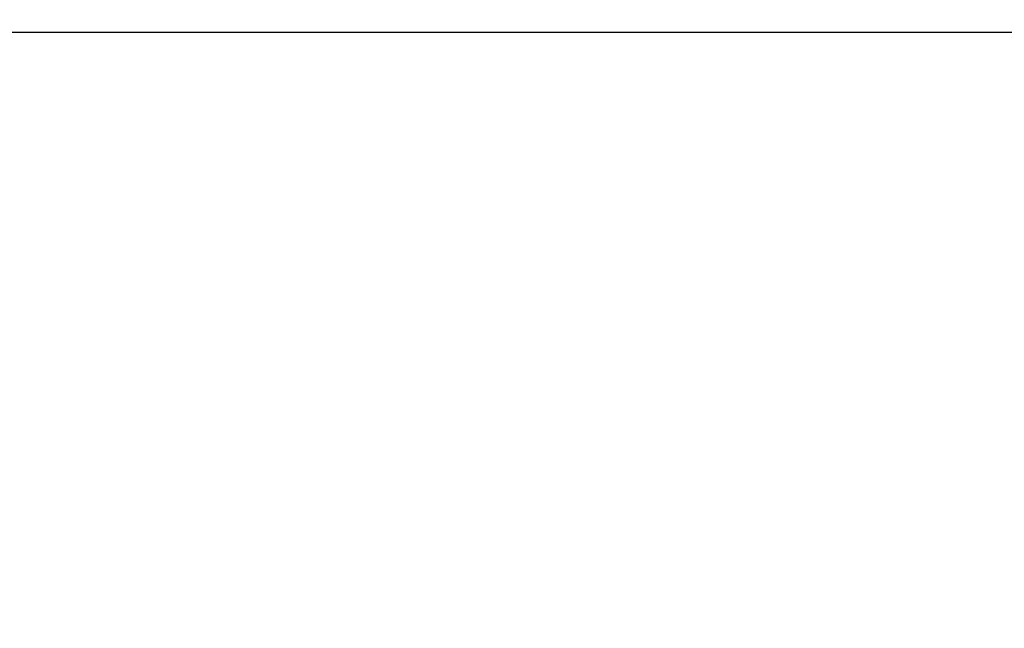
# Model space of a CAD drawing. Header units: millimetres. Extents: x 247761 to 294611, y 172579 to 236863.
# Tile 214 of 256: x 268045 to 268236, y 174499 to 174618. Entities that reach past the tile are written whole.
import ezdxf

# ---------------------------------------------------------------- set-up
doc = ezdxf.new("R2010")
doc.units = ezdxf.units.MM
for name, color, linetype in [('FASÁDA DETAILNÍ', 4, 'Continuous'), ('KOTY 50', 7, 'Continuous'), ('NOVA', 240, 'Continuous')]:
    doc.layers.add(name, color=color, linetype=linetype)
doc.styles.add('CS-ROMANS', font='romans.shx', dxfattribs={"width": 0.75, "oblique": 5})
doc.dimstyles.new('A_KÓTA_50', dxfattribs={"dimtxt": 110, "dimasz": 2, "dimexe": 100, "dimexo": 1500, "dimgap": 40, "dimtad": 1, "dimrnd": 1, "dimdsep": 46, "dimtxsty": 'CS-ROMANS', "dimblk": 'KOT_CARA20', "dimcen": 45, "dimse1": 1, "dimse2": 1, "dimclrd": 256, "dimclre": 256, "dimclrt": 256, "dimadec": 0, "dimazin": 0, "dimtfac": 1, "dimtix": 1, "dimtmove": 2, "dimatfit": 3, "dimldrblk": 'OBLIQUE', "dimfxl": 0, "dimtolj": 1, "dimarcsym": 0})

# ---------------------------------------------------------------- blocks, each defined once
blk = doc.blocks.new('A$C69D17D4D')
at = {"layer": 'FASÁDA DETAILNÍ'}
blk.add_lwpolyline([(1656, 1244), (-24924, 1244), (-24924, 24924), (1656, 24924)], close=True, dxfattribs=at)
blk = doc.blocks.new('KOT_CARA20')
for p, q in [((0, 20), (0, -20)), ((0, 0), (14.142, 14.142)), ((0, 0), (-14.142, -14.142))]:
    blk.add_line(p, q)
blk = doc.blocks.new('*D33')
at = {"layer": 'Defpoints', "color": 0, "ltscale": 5, "transparency": 16777216}
for p in [(249720.52, 174615.26), (276300.52, 174615.26), (276300.52, 172618.77)]:
    blk.add_point(p, dxfattribs=at)
at = {"layer": 'KOTY 50', "lineweight": -2, "ltscale": 5, "transparency": 16777216}
blk.add_line((249722.52, 172618.77), (276298.52, 172618.77), dxfattribs=at)
at = {"layer": 'KOTY 50', "lineweight": -2, "ltscale": 5, "transparency": 16777216, "xscale": 2, "yscale": 2, "zscale": 2, "rotation": 180}
blk.add_blockref('KOT_CARA20', (249720.52, 172618.77), dxfattribs=at)
at = {"layer": 'KOTY 50', "lineweight": -2, "ltscale": 5, "transparency": 16777216, "xscale": 2, "yscale": 2, "zscale": 2}
blk.add_blockref('KOT_CARA20', (276300.52, 172618.77), dxfattribs=at)
at = {"layer": 'KOTY 50', "ltscale": 5, "transparency": 16777216, "insert": (263010.52, 172713.77), "char_height": 110, "attachment_point": 5, "style": 'CS-ROMANS'}
blk.add_mtext('\\A1;26580', dxfattribs=at)
blk = doc.blocks.new('_OBLIQUE')
at = {"color": 0, "linetype": 'ByBlock', "ltscale": 15}
blk.add_line((-0.5, -0.5), (0.5, 0.5), dxfattribs=at)

msp = doc.modelspace()

# ---------------------------------------------------------------- block references
at = {"layer": 'NOVA', "ltscale": 300}
msp.add_blockref('A$C69D17D4D', (274644.517, 173371.259), dxfattribs=at)

# ---------------------------------------------------------------- dimensions: what is measured, and where the dimension line sits
at = {"layer": 'KOTY 50', "ltscale": 5}
dim = msp.add_linear_dim(base=(276300.517, 172618.774), p1=(249720.517, 174615.259), p2=(276300.517, 174615.259), dimstyle='A_KÓTA_50', dxfattribs=at)
dim.commit()
dim.dimension.update_dxf_attribs({"geometry": '*D33', "text_midpoint": (263010.517, 172713.774)})

doc.saveas('drawing.dxf')
